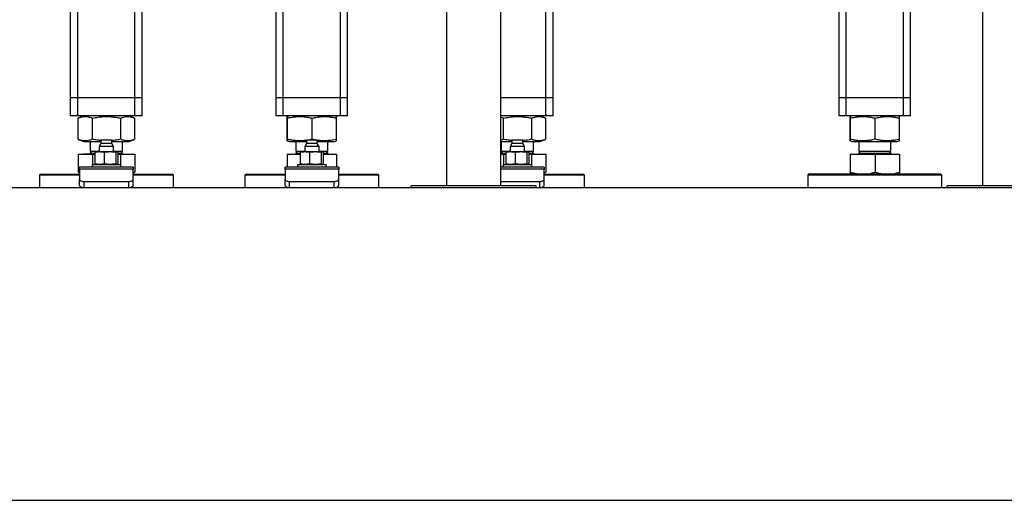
# Model space of a CAD drawing. Header units: millimetres. Extents: x 0 to 841, y 0 to 594.
# Tile 141 of 155: x 446 to 473, y 535 to 549. Entities that reach past the tile are written whole.
import ezdxf

# ---------------------------------------------------------------- set-up
doc = ezdxf.new("R2010")
doc.units = ezdxf.units.MM
doc.layers.add('TRAIT-FORT', color=4, linetype='Continuous', lineweight=25)

msp = doc.modelspace()

# ---------------------------------------------------------------- linework, layer by layer
at = {"layer": 'TRAIT-FORT', "color": 4, "linetype": 'Continuous', "lineweight": 25}
for p, q in [((447.01113, 546.57051), (447.01113, 566.37051)), ((447.21113, 546.57051), (447.21113, 566.37051)), ((448.81112, 546.57051), (448.81112, 566.37051)), ((457.53544, 544.10801), (457.53544, 566.18301)), ((459.03544, 566.18301), (459.03544, 544.10801)), ((460.31113, 546.57051), (460.31113, 566.14551)), ((472.53544, 544.10801), (472.53544, 566.18301)), ((449.01112, 546.57051), (449.01112, 549.12051)), ((452.76113, 546.57051), (452.76113, 549.12051)), ((452.96112, 546.57051), (452.96112, 549.12051)), ((454.56113, 546.57051), (454.56113, 549.12051)), ((454.76113, 546.57051), (454.76113, 549.12051)), ((460.51113, 546.57051), (460.51113, 549.12051)), ((468.51113, 546.57051), (468.51113, 549.12051)), ((468.71113, 546.57051), (468.71113, 549.12051)), ((470.31113, 546.57051), (470.31113, 549.12051)), ((470.51113, 546.57051), (470.51113, 549.12051)), ((447.21113, 546.57051), (447.01113, 546.57051)), ((447.01113, 546.07051), (447.01113, 546.57051)), ((448.81112, 546.57051), (447.21113, 546.57051)), ((447.21113, 546.07051), (447.21113, 546.57051)), ((449.01112, 546.57051), (448.81112, 546.57051)), ((448.81112, 546.07051), (448.81112, 546.57051)), ((449.01112, 546.07051), (449.01112, 546.57051)), ((452.96112, 546.57051), (452.76113, 546.57051)), ((452.76113, 546.07051), (452.76113, 546.57051)), ((454.56113, 546.57051), (452.96112, 546.57051)), ((452.96112, 546.07051), (452.96112, 546.57051)), ((454.76113, 546.57051), (454.56113, 546.57051)), ((454.56113, 546.07051), (454.56113, 546.57051)), ((454.76113, 546.07051), (454.76113, 546.57051)), ((460.31113, 546.57051), (459.03544, 546.57051)), ((460.51113, 546.57051), (460.31113, 546.57051)), ((460.31113, 546.07051), (460.31113, 546.57051)), ((460.51113, 546.07051), (460.51113, 546.57051)), ((468.71113, 546.57051), (468.51113, 546.57051)), ((468.51113, 546.07051), (468.51113, 546.57051)), ((470.31113, 546.57051), (468.71113, 546.57051)), ((468.71113, 546.07051), (468.71113, 546.57051)), ((470.51113, 546.57051), (470.31113, 546.57051)), ((470.31113, 546.07051), (470.31113, 546.57051)), ((470.51113, 546.07051), (470.51113, 546.57051)), ((447.21113, 546.07051), (447.01113, 546.07051)), ((448.81112, 546.07051), (447.21113, 546.07051)), ((447.3804, 546.07051), (447.22272, 546.0068)), ((448.79953, 546.0068), (448.64185, 546.07051)), ((449.01112, 546.07051), (448.81112, 546.07051)), ((452.96112, 546.07051), (452.76113, 546.07051)), ((454.56113, 546.07051), (452.96112, 546.07051)), ((453.1304, 546.07051), (453.07312, 546.04736)), ((454.44913, 546.04736), (454.39185, 546.07051)), ((454.76113, 546.07051), (454.56113, 546.07051)), ((460.31113, 546.07051), (459.03544, 546.07051)), ((460.29953, 546.0068), (460.14185, 546.07051)), ((460.51113, 546.07051), (460.31113, 546.07051)), ((468.71113, 546.07051), (468.51113, 546.07051)), ((470.31113, 546.07051), (468.71113, 546.07051)), ((468.8804, 546.07051), (468.82312, 546.04736)), ((470.19913, 546.04736), (470.14185, 546.07051)), ((470.51113, 546.07051), (470.31113, 546.07051)), ((447.22336, 546.00676), (447.21733, 546.0046)), ((447.21733, 545.41142), (447.21733, 546.0046)), ((447.62255, 545.41142), (447.62255, 546.0046)), ((448.41635, 545.41142), (448.41635, 546.0046)), ((448.80492, 545.41142), (448.80492, 546.0046)), ((453.06887, 545.41142), (453.06887, 546.0046)), ((453.07848, 545.41142), (453.07848, 546.0046)), ((453.77073, 545.41142), (453.77073, 546.0046)), ((454.45338, 545.41142), (454.45338, 546.0046)), ((459.12255, 545.41142), (459.12255, 546.0046)), ((459.91635, 545.41142), (459.91635, 546.0046)), ((460.30492, 545.41142), (460.30492, 546.0046)), ((468.81887, 545.41142), (468.81887, 546.0046)), ((468.82848, 545.41142), (468.82848, 546.0046)), ((469.52073, 545.41142), (469.52073, 546.0046)), ((470.20338, 545.41142), (470.20338, 546.0046)), ((447.21733, 545.41142), (447.22336, 545.40934)), ((447.22272, 545.40921), (447.3804, 545.34551)), ((447.3804, 545.34551), (447.7024, 545.34551)), ((447.56113, 545.34551), (447.56113, 545.07463)), ((447.7024, 545.34551), (447.85863, 545.34551)), ((447.85863, 545.29551), (447.81113, 545.213)), ((447.81113, 545.213), (447.81113, 545.06551)), ((447.88123, 545.213), (447.81113, 545.213)), ((447.85863, 545.38301), (447.85863, 545.29551)), ((447.91208, 545.38301), (447.85863, 545.38301)), ((448.16363, 545.29551), (447.85863, 545.29551)), ((448.21113, 545.213), (447.88123, 545.213)), ((448.16363, 545.38301), (447.91208, 545.38301)), ((448.16363, 545.29551), (448.16363, 545.38301)), ((448.16363, 545.34551), (448.64185, 545.34551)), ((448.21113, 545.213), (448.16363, 545.29551)), ((448.21113, 545.06551), (448.21113, 545.213)), ((448.46113, 545.07463), (448.46113, 545.34551)), ((448.64185, 545.34551), (448.79953, 545.40921)), ((453.0732, 545.36861), (453.1304, 545.34551)), ((453.1304, 545.34551), (453.60863, 545.34551)), ((453.31113, 545.34551), (453.31113, 545.07463)), ((453.60863, 545.29551), (453.56113, 545.213)), ((453.56113, 545.213), (453.56113, 545.06551)), ((453.63123, 545.213), (453.56113, 545.213)), ((453.60863, 545.38301), (453.60863, 545.29551)), ((453.66208, 545.38301), (453.60863, 545.38301)), ((453.91363, 545.29551), (453.60863, 545.29551)), ((453.96113, 545.213), (453.63123, 545.213)), ((453.91363, 545.38301), (453.66208, 545.38301)), ((453.91363, 545.29551), (453.91363, 545.38301)), ((453.91363, 545.34551), (454.39185, 545.34551)), ((453.96113, 545.213), (453.91363, 545.29551)), ((453.96113, 545.06551), (453.96113, 545.213)), ((454.21113, 545.07463), (454.21113, 545.34551)), ((454.39185, 545.34551), (454.44905, 545.36861)), ((459.03544, 545.34551), (459.2024, 545.34551)), ((459.06113, 545.34551), (459.06113, 545.07463)), ((459.2024, 545.34551), (459.35863, 545.34551)), ((459.35863, 545.29551), (459.31113, 545.213)), ((459.31113, 545.213), (459.31113, 545.06551)), ((459.38123, 545.213), (459.31113, 545.213)), ((459.35863, 545.38301), (459.35863, 545.29551)), ((459.41208, 545.38301), (459.35863, 545.38301)), ((459.66363, 545.29551), (459.35863, 545.29551)), ((459.71113, 545.213), (459.38123, 545.213)), ((459.66363, 545.38301), (459.41208, 545.38301)), ((459.66363, 545.29551), (459.66363, 545.38301)), ((459.66363, 545.34551), (460.14185, 545.34551)), ((459.71113, 545.213), (459.66363, 545.29551)), ((459.71113, 545.06551), (459.71113, 545.213)), ((459.96113, 545.07463), (459.96113, 545.34551)), ((460.14185, 545.34551), (460.29953, 545.40921)), ((468.8232, 545.36861), (468.8804, 545.34551)), ((468.8804, 545.34551), (470.14185, 545.34551)), ((469.06113, 545.34551), (469.06113, 545.07463)), ((469.96113, 545.07463), (469.96113, 545.34551)), ((470.14185, 545.34551), (470.19905, 545.36861)), ((447.21733, 544.99051), (447.21733, 544.49441)), ((447.21733, 544.99051), (447.62255, 544.99051)), ((447.37225, 544.99551), (447.37225, 544.99051)), ((447.68458, 544.99551), (447.37225, 544.99551)), ((447.61525, 545.07463), (447.56113, 545.0205)), ((447.56113, 545.07463), (447.81113, 545.07463)), ((447.56113, 545.0205), (447.68458, 545.0205)), ((447.62255, 544.99051), (447.62255, 544.70801)), ((447.62255, 544.99051), (447.68458, 544.99051)), ((447.68458, 545.04886), (447.68458, 544.72465)), ((447.71113, 545.06551), (447.7057, 545.06356)), ((447.71113, 545.06551), (447.81628, 545.06551)), ((447.81628, 545.06551), (448.11126, 545.06551)), ((447.94798, 545.04886), (447.94798, 544.72465)), ((448.11126, 545.06551), (448.3061, 545.06551)), ((448.21113, 545.07463), (448.46113, 545.07463)), ((448.27453, 545.04886), (448.27453, 544.72465)), ((448.3061, 545.06551), (448.31112, 545.06551)), ((448.31655, 545.06356), (448.31112, 545.06551)), ((448.33723, 544.99551), (448.65, 544.99551)), ((448.33767, 544.72465), (448.33767, 545.04886)), ((448.33767, 545.0205), (448.46113, 545.0205)), ((448.33767, 544.99051), (448.41635, 544.99051)), ((448.46113, 545.0205), (448.407, 545.07463)), ((448.41635, 544.63301), (448.41635, 544.99051)), ((448.41635, 544.99051), (448.80493, 544.99051)), ((448.65, 544.99051), (448.65, 544.99551)), ((448.80493, 544.99051), (448.80493, 544.49441)), ((453.06887, 544.99051), (453.06887, 544.63301)), ((453.06887, 544.99051), (453.07848, 544.99051)), ((453.07848, 544.63301), (453.07848, 544.99051)), ((453.07848, 544.99051), (453.43458, 544.99051)), ((453.12225, 544.99551), (453.12225, 544.99051)), ((453.12225, 544.99551), (453.43458, 544.99551)), ((453.36525, 545.07463), (453.31113, 545.0205)), ((453.31113, 545.07463), (453.56113, 545.07463)), ((453.31113, 545.0205), (453.43458, 545.0205)), ((453.43458, 545.04886), (453.43458, 544.72465)), ((453.46113, 545.06551), (453.4557, 545.06356)), ((453.46113, 545.06551), (453.56628, 545.06551)), ((453.56628, 545.06551), (453.86126, 545.06551)), ((453.69798, 545.04886), (453.69798, 544.72465)), ((453.86126, 545.06551), (454.0561, 545.06551)), ((453.96113, 545.07463), (453.99083, 545.07463)), ((453.99083, 545.07463), (454.21113, 545.07463)), ((454.02453, 545.04886), (454.02453, 544.72465)), ((454.0561, 545.06551), (454.06113, 545.06551)), ((454.06655, 545.06356), (454.06113, 545.06551)), ((454.08724, 544.99551), (454.4, 544.99551)), ((454.08767, 544.72465), (454.08767, 545.04886)), ((454.08767, 545.0205), (454.21113, 545.0205)), ((454.08767, 544.99051), (454.45338, 544.99051)), ((454.21113, 545.0205), (454.157, 545.07463)), ((454.4, 544.99051), (454.4, 544.99551)), ((454.45338, 544.99051), (454.45338, 544.63301)), ((459.03544, 544.99051), (459.12255, 544.99051)), ((459.03613, 544.99551), (459.18458, 544.99551)), ((459.11525, 545.07463), (459.06113, 545.0205)), ((459.06113, 545.07463), (459.31113, 545.07463)), ((459.06113, 545.0205), (459.18458, 545.0205)), ((459.12255, 544.99051), (459.12255, 544.70801)), ((459.12255, 544.99051), (459.18458, 544.99051)), ((459.18458, 545.04886), (459.18458, 544.72465)), ((459.21113, 545.06551), (459.2057, 545.06356)), ((459.21113, 545.06551), (459.31628, 545.06551)), ((459.31628, 545.06551), (459.61126, 545.06551)), ((459.44798, 545.04886), (459.44798, 544.72465)), ((459.61126, 545.06551), (459.8061, 545.06551)), ((459.71113, 545.07463), (459.96113, 545.07463)), ((459.77453, 545.04886), (459.77453, 544.72465)), ((459.8061, 545.06551), (459.81113, 545.06551)), ((459.81655, 545.06356), (459.81113, 545.06551)), ((459.83724, 544.99551), (460.15, 544.99551)), ((459.83767, 544.72465), (459.83767, 545.04886)), ((459.83767, 545.0205), (459.96113, 545.0205)), ((459.83767, 544.99051), (459.91635, 544.99051)), ((459.96113, 545.0205), (459.907, 545.07463)), ((459.91635, 544.63301), (459.91635, 544.99051)), ((459.91635, 544.99051), (460.30493, 544.99051)), ((460.15, 544.99051), (460.15, 544.99551)), ((460.30493, 544.99051), (460.30493, 544.49441)), ((468.81887, 544.99051), (468.81887, 544.49441)), ((468.81887, 544.99051), (468.82848, 544.99051)), ((468.82848, 544.49441), (468.82848, 544.99051)), ((468.82848, 544.99051), (469.52073, 544.99051)), ((468.87225, 544.99551), (468.87225, 544.99051)), ((468.87225, 544.99551), (469.83724, 544.99551)), ((469.11525, 545.07463), (469.06113, 545.0205)), ((469.06113, 545.07463), (469.74083, 545.07463)), ((469.06113, 545.0205), (469.96113, 545.0205)), ((469.52073, 544.99051), (469.52073, 544.49441)), ((469.52073, 544.99051), (470.20338, 544.99051)), ((469.74083, 545.07463), (469.96113, 545.07463)), ((469.83724, 544.99551), (470.15, 544.99551)), ((469.96113, 545.0205), (469.907, 545.07463)), ((470.15, 544.99051), (470.15, 544.99551)), ((470.20338, 544.99051), (470.20338, 544.49441)), ((447.61113, 544.70801), (447.61113, 544.63301)), ((447.61113, 544.70801), (448.41113, 544.70801)), ((447.70569, 544.70996), (447.71113, 544.70801)), ((448.31112, 544.70801), (448.31656, 544.70996)), ((448.41113, 544.63301), (448.41113, 544.70801)), ((453.36113, 544.70801), (453.36113, 544.63301)), ((453.36113, 544.70801), (454.16113, 544.70801)), ((453.45569, 544.70996), (453.46113, 544.70801)), ((454.06113, 544.70801), (454.06656, 544.70996)), ((454.16113, 544.63301), (454.16113, 544.70801)), ((459.11113, 544.70801), (459.11113, 544.63301)), ((459.11113, 544.70801), (459.91113, 544.70801)), ((459.20569, 544.70996), (459.21113, 544.70801)), ((459.81113, 544.70801), (459.81656, 544.70996)), ((459.91113, 544.63301), (459.91113, 544.70801)), ((446.16113, 544.43301), (446.13612, 544.408)), ((446.13612, 544.408), (446.13612, 544.05801)), ((447.26113, 544.408), (446.13612, 544.408)), ((446.16113, 544.43301), (447.26113, 544.43301)), ((447.21733, 544.49441), (447.26113, 544.47475)), ((447.2227, 544.49191), (447.21733, 544.49441)), ((447.22243, 544.49143), (447.26113, 544.46909)), ((448.76113, 544.63301), (447.26113, 544.63301)), ((447.26113, 544.57942), (447.26113, 544.63301)), ((447.26113, 544.57942), (447.26113, 544.29371)), ((448.76113, 544.57942), (447.26113, 544.57942)), ((448.76113, 544.63301), (448.76113, 544.57942)), ((448.76113, 544.29371), (448.76113, 544.57942)), ((448.76113, 544.47403), (448.80493, 544.49441)), ((448.76113, 544.46909), (448.79982, 544.49143)), ((448.76113, 544.43301), (449.86113, 544.43301)), ((449.88613, 544.408), (448.76113, 544.408)), ((449.88613, 544.408), (449.86113, 544.43301)), ((449.88613, 544.05801), (449.88613, 544.408)), ((451.91113, 544.43301), (451.88613, 544.408)), ((451.88613, 544.408), (451.88613, 544.05801)), ((453.01113, 544.408), (451.88613, 544.408)), ((451.91113, 544.43301), (453.01113, 544.43301)), ((454.51113, 544.63301), (453.01113, 544.63301)), ((453.01113, 544.57942), (453.01113, 544.63301)), ((453.01113, 544.57942), (453.01113, 544.29371)), ((454.51113, 544.57942), (453.01113, 544.57942)), ((454.51113, 544.63301), (454.51113, 544.57942)), ((454.51113, 544.29371), (454.51113, 544.57942)), ((454.51113, 544.43301), (455.61113, 544.43301)), ((455.63613, 544.408), (454.51113, 544.408)), ((455.63613, 544.408), (455.61113, 544.43301)), ((455.63613, 544.05801), (455.63613, 544.408)), ((460.26113, 544.63301), (459.03544, 544.63301)), ((460.26113, 544.57942), (459.03544, 544.57942)), ((460.26113, 544.63301), (460.26113, 544.57942)), ((460.26113, 544.29371), (460.26113, 544.57942)), ((460.26113, 544.47403), (460.30493, 544.49441)), ((460.26113, 544.46909), (460.29982, 544.49143)), ((460.26113, 544.43301), (461.36113, 544.43301)), ((461.38613, 544.408), (460.26113, 544.408)), ((461.38613, 544.408), (461.36113, 544.43301)), ((461.38613, 544.05801), (461.38613, 544.408)), ((467.66113, 544.43301), (467.63613, 544.408)), ((467.63613, 544.408), (467.63613, 544.05801)), ((471.38613, 544.408), (467.63613, 544.408)), ((471.36113, 544.43301), (467.66113, 544.43301)), ((471.38613, 544.408), (471.36113, 544.43301)), ((471.38613, 544.05801), (471.38613, 544.408)), ((447.26113, 544.1205), (447.26113, 544.29371)), ((447.38613, 544.05801), (447.38613, 544.23121)), ((447.38613, 544.23121), (448.63613, 544.23121)), ((448.63613, 544.05801), (448.63613, 544.23121)), ((448.76113, 544.1205), (448.76113, 544.29371)), ((453.01113, 544.1205), (453.01113, 544.29371)), ((453.13613, 544.23121), (454.38613, 544.23121)), ((453.13613, 544.05801), (453.13613, 544.23121)), ((454.38613, 544.05801), (454.38613, 544.23121)), ((454.51113, 544.1205), (454.51113, 544.29371)), ((456.53544, 544.05801), (456.53544, 544.10801)), ((460.03544, 544.10801), (456.53544, 544.10801)), ((459.03544, 544.23121), (460.13613, 544.23121)), ((460.03544, 544.05801), (460.03544, 544.10801)), ((460.13613, 544.05801), (460.13613, 544.23121)), ((460.26113, 544.1205), (460.26113, 544.29371)), ((471.53544, 544.05801), (471.53544, 544.10801)), ((475.03544, 544.10801), (471.53544, 544.10801)), ((428.28544, 544.05801), (653.28544, 544.05801)), ((428.28544, 535.30801), (653.28544, 535.30801))]:
    msp.add_line(p, q, dxfattribs=at)
at = {"layer": 'TRAIT-FORT', "color": 4, "linetype": 'Continuous', "lineweight": 25, "flags": 128}
for points in [[(447.26113, 544.29371), (447.26353, 544.28152), (447.27064, 544.26979), (447.28219, 544.25899), (447.29774, 544.24952), (447.31668, 544.24174), (447.33829, 544.23597), (447.36174, 544.23241), (447.38613, 544.23121)], [(447.26113, 544.1205), (447.26353, 544.10831), (447.27064, 544.09659), (447.28219, 544.08578), (447.29774, 544.07631), (447.31668, 544.06854), (447.33829, 544.06276), (447.36174, 544.05921), (447.38613, 544.05801)], [(448.63613, 544.23121), (448.66051, 544.23241), (448.68396, 544.23597), (448.70557, 544.24174), (448.72451, 544.24952), (448.74006, 544.25899), (448.75161, 544.26979), (448.75872, 544.28152), (448.76113, 544.29371)], [(448.63613, 544.05801), (448.66051, 544.05921), (448.68396, 544.06276), (448.70557, 544.06854), (448.72451, 544.07631), (448.74006, 544.08578), (448.75161, 544.09659), (448.75872, 544.10831), (448.76113, 544.1205)], [(453.01113, 544.29371), (453.01353, 544.28152), (453.02064, 544.26979), (453.03219, 544.25899), (453.04774, 544.24952), (453.06668, 544.24174), (453.08829, 544.23597), (453.11174, 544.23241), (453.13613, 544.23121)], [(453.01113, 544.1205), (453.01353, 544.10831), (453.02064, 544.09659), (453.03219, 544.08578), (453.04774, 544.07631), (453.06668, 544.06854), (453.08829, 544.06276), (453.11174, 544.05921), (453.13613, 544.05801)], [(454.38613, 544.23121), (454.41051, 544.23241), (454.43396, 544.23597), (454.45557, 544.24174), (454.47451, 544.24952), (454.49006, 544.25899), (454.50161, 544.26979), (454.50872, 544.28152), (454.51113, 544.29371)], [(454.38613, 544.05801), (454.41051, 544.05921), (454.43396, 544.06276), (454.45557, 544.06854), (454.47451, 544.07631), (454.49006, 544.08578), (454.50161, 544.09659), (454.50872, 544.10831), (454.51113, 544.1205)], [(460.13613, 544.23121), (460.16051, 544.23241), (460.18396, 544.23597), (460.20557, 544.24174), (460.22451, 544.24952), (460.24006, 544.25899), (460.25161, 544.26979), (460.25872, 544.28152), (460.26113, 544.29371)], [(460.13613, 544.05801), (460.16051, 544.05921), (460.18396, 544.06276), (460.20557, 544.06854), (460.22451, 544.07631), (460.24006, 544.08578), (460.25161, 544.09659), (460.25872, 544.10831), (460.26113, 544.1205)]]:
    msp.add_lwpolyline(points, dxfattribs=at)
at = {"layer": 'TRAIT-FORT', "color": 4, "linetype": 'Continuous', "lineweight": 25}
for centre, start, end in [((447.53613, 545.02051), 269.998106, 359.995063), ((448.48613, 545.02051), 180.004937, 270.001894), ((453.28613, 545.02051), 270.001521, 359.995063), ((454.23613, 545.02051), 180.004937, 269.998479), ((459.03613, 545.02051), 269.998106, 359.995063), ((459.98613, 545.02051), 180.004937, 270.001894), ((469.03613, 545.02051), 269.999814, 359.995063), ((469.98613, 545.02051), 180.004937, 270.000186)]:
    msp.add_arc(centre, 0.025, start, end, dxfattribs=at)
for points, knots in [([(447.21733, 546.0046), (447.2442, 546.01436), (447.2945, 546.03262), (447.3705, 546.04669), (447.43794, 546.04876), (447.50022, 546.04151), (447.56067, 546.02746), (447.60111, 546.01252), (447.62255, 546.0046)], [0, 0, 0, 0, 0.20566663, 0.38490457, 0.55413643, 0.68971237, 0.83551252, 1, 1, 1, 1]), ([(447.62255, 546.0046), (447.67553, 546.01439), (447.77588, 546.03294), (447.92346, 546.0467), (448.05443, 546.04876), (448.17589, 546.04157), (448.2937, 546.02769), (448.37413, 546.01254), (448.41635, 546.0046)], [0, 0, 0, 0, 0.202069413, 0.382699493, 0.555313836, 0.692992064, 0.838892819, 1, 1, 1, 1]), ([(448.41635, 546.0046), (448.4421, 546.01435), (448.49023, 546.03259), (448.56318, 546.04668), (448.62792, 546.04877), (448.68766, 546.04149), (448.74361, 546.02801), (448.78034, 546.01389), (448.79889, 546.00676)], [0, 0, 0, 0, 0.20943087, 0.39142291, 0.56302349, 0.70055641, 0.84871823, 1, 1, 1, 1]), ([(453.06887, 546.0046), (453.07012, 546.01362), (453.07201, 546.02723), (453.0696, 546.04116), (453.07538, 546.04902), (453.07549, 546.03565), (453.07752, 546.02551), (453.07811, 546.01258), (453.07848, 546.0046)], [0, 0, 0, 0, 0.31363912, 0.47272456, 0.50306205, 0.57834085, 0.73946056, 1, 1, 1, 1]), ([(453.07848, 546.0046), (453.12465, 546.01439), (453.21198, 546.0329), (453.34082, 546.0467), (453.45515, 546.04876), (453.56112, 546.04156), (453.66392, 546.02766), (453.73394, 546.01254), (453.77073, 546.0046)], [0, 0, 0, 0, 0.20248507, 0.38295313, 0.55518034, 0.69261537, 0.83850376, 1, 1, 1, 1]), ([(453.77073, 546.0046), (453.81626, 546.01439), (453.90236, 546.0329), (454.02942, 546.0467), (454.14217, 546.04876), (454.24668, 546.04156), (454.34807, 546.02766), (454.4171, 546.01254), (454.45338, 546.0046)], [0, 0, 0, 0, 0.20253407, 0.382982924, 0.555164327, 0.692570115, 0.838456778, 1, 1, 1, 1]), ([(454.45338, 546.0046), (454.45218, 546.01324), (454.45036, 546.02627), (454.45245, 546.04199), (454.44904, 546.04583), (454.44868, 546.04623)], [0, 0, 0, 0, 0.63812005, 0.96179016, 1, 1, 1, 1]), ([(459.12255, 546.0046), (459.17553, 546.01439), (459.27588, 546.03294), (459.42346, 546.0467), (459.55443, 546.04876), (459.67589, 546.04157), (459.7937, 546.02769), (459.87413, 546.01254), (459.91635, 546.0046)], [0, 0, 0, 0, 0.20206904, 0.38269878, 0.55531467, 0.69299078, 0.83889312, 1, 1, 1, 1]), ([(459.91635, 546.0046), (459.9421, 546.01435), (459.99023, 546.03259), (460.06318, 546.04668), (460.12792, 546.04877), (460.18766, 546.04149), (460.24361, 546.02801), (460.28034, 546.01389), (460.29889, 546.00676)], [0, 0, 0, 0, 0.209427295, 0.391423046, 0.563019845, 0.700556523, 0.84871467, 1, 1, 1, 1]), ([(468.81887, 546.0046), (468.82013, 546.01362), (468.82201, 546.02723), (468.8196, 546.04116), (468.82538, 546.04902), (468.82549, 546.03565), (468.82751, 546.02551), (468.82811, 546.01258), (468.82848, 546.0046)], [0, 0, 0, 0, 0.31364285, 0.47272986, 0.50305651, 0.57833784, 0.73945738, 1, 1, 1, 1]), ([(468.82848, 546.0046), (468.87465, 546.01439), (468.96198, 546.0329), (469.09082, 546.0467), (469.20515, 546.04876), (469.31112, 546.04156), (469.41392, 546.02766), (469.48394, 546.01254), (469.52073, 546.0046)], [0, 0, 0, 0, 0.2024838, 0.38295274, 0.55517977, 0.69261465, 0.83850288, 1, 1, 1, 1]), ([(469.52073, 546.0046), (469.56626, 546.01439), (469.65236, 546.0329), (469.77942, 546.0467), (469.89217, 546.04876), (469.99668, 546.04156), (470.09807, 546.02766), (470.1671, 546.01254), (470.20338, 546.0046)], [0, 0, 0, 0, 0.20253216, 0.38298227, 0.55516385, 0.69257086, 0.83845767, 1, 1, 1, 1]), ([(470.20338, 546.0046), (470.20218, 546.01324), (470.20036, 546.02627), (470.20245, 546.04199), (470.19904, 546.04583), (470.19868, 546.04623)], [0, 0, 0, 0, 0.63812005, 0.96179016, 1, 1, 1, 1]), ([(459.03544, 546.03211), (459.04292, 546.03047), (459.07271, 546.02394), (459.1012, 546.01288), (459.12255, 546.0046)], [0, 0, 0, 0, 0.25079645, 1, 1, 1, 1]), ([(447.62255, 545.41142), (447.59567, 545.40166), (447.54538, 545.38339), (447.46937, 545.36933), (447.40193, 545.36725), (447.33965, 545.3745), (447.2792, 545.38855), (447.23877, 545.40349), (447.21733, 545.41142)], [0, 0, 0, 0, 0.20567346, 0.38491143, 0.55414332, 0.68971928, 0.83551249, 1, 1, 1, 1]), ([(447.85721, 545.3763), (447.82122, 545.38011), (447.7425, 545.38844), (447.66475, 545.40333), (447.62255, 545.41142)], [0, 0, 0, 0, 0.45728007, 1, 1, 1, 1]), ([(448.41635, 545.41142), (448.3634, 545.40122), (448.28066, 545.38528), (448.19673, 545.37848), (448.16651, 545.37604)], [0, 0, 0, 0, 0.63997937, 1, 1, 1, 1]), ([(448.7989, 545.40934), (448.77513, 545.40036), (448.72897, 545.38293), (448.65808, 545.36935), (448.59335, 545.36724), (448.5336, 545.37451), (448.4756, 545.38858), (448.43689, 545.4035), (448.41635, 545.41142)], [0, 0, 0, 0, 0.1932255, 0.37520253, 0.54678896, 0.68431054, 0.83246014, 1, 1, 1, 1]), ([(453.07848, 545.41142), (453.07723, 545.40239), (453.07534, 545.38879), (453.07775, 545.37485), (453.07197, 545.36699), (453.07186, 545.38036), (453.06984, 545.3905), (453.06924, 545.40343), (453.06887, 545.41142)], [0, 0, 0, 0, 0.31363948, 0.4727251, 0.50306262, 0.57834151, 0.73945788, 1, 1, 1, 1]), ([(453.60863, 545.38206), (453.57459, 545.37777), (453.50072, 545.36847), (453.39405, 545.36741), (453.2881, 545.37441), (453.18529, 545.38836), (453.11527, 545.40347), (453.07848, 545.41142)], [0, 0, 0, 0, 0.19255393, 0.41792449, 0.59776442, 0.78866889, 1, 1, 1, 1]), ([(453.77073, 545.41142), (453.72468, 545.4007), (453.67391, 545.38889), (453.62218, 545.38351), (453.61737, 545.38301)], [0, 0, 0, 0, 0.907122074, 1, 1, 1, 1]), ([(454.45338, 545.41142), (454.40785, 545.40163), (454.32176, 545.38311), (454.19469, 545.36932), (454.08194, 545.36725), (453.97743, 545.37445), (453.87605, 545.38835), (453.80701, 545.40347), (453.77073, 545.41142)], [0, 0, 0, 0, 0.20253194, 0.38298294, 0.55516434, 0.69257012, 0.83845678, 1, 1, 1, 1]), ([(454.44868, 545.36954), (454.44883, 545.36934), (454.45041, 545.36731), (454.45028, 545.38112), (454.45247, 545.39008), (454.45303, 545.40327), (454.45338, 545.41142)], [0, 0, 0, 0, 0.01562042, 0.16473965, 0.48389699, 1, 1, 1, 1]), ([(459.12255, 545.41142), (459.09589, 545.4007), (459.0674, 545.38925), (459.03737, 545.38384), (459.03544, 545.3835)], [0, 0, 0, 0, 0.93592623, 1, 1, 1, 1]), ([(459.35721, 545.3763), (459.32122, 545.38011), (459.2425, 545.38844), (459.16475, 545.40333), (459.12255, 545.41142)], [0, 0, 0, 0, 0.45727724, 1, 1, 1, 1]), ([(459.91635, 545.41142), (459.8634, 545.40122), (459.78066, 545.38528), (459.69673, 545.37848), (459.66651, 545.37604)], [0, 0, 0, 0, 0.63997561, 1, 1, 1, 1]), ([(460.2989, 545.40934), (460.27513, 545.40036), (460.22897, 545.38293), (460.15808, 545.36935), (460.09335, 545.36724), (460.0336, 545.37451), (459.9756, 545.38858), (459.93689, 545.4035), (459.91635, 545.41142)], [0, 0, 0, 0, 0.19322621, 0.37520761, 0.54679088, 0.68431295, 0.83246309, 1, 1, 1, 1]), ([(468.82848, 545.41142), (468.82723, 545.40239), (468.82534, 545.38879), (468.82775, 545.37485), (468.82197, 545.36699), (468.82186, 545.38036), (468.81984, 545.3905), (468.81924, 545.40343), (468.81887, 545.41142)], [0, 0, 0, 0, 0.31364186, 0.47272869, 0.5030553, 0.57833833, 0.73945769, 1, 1, 1, 1]), ([(469.52073, 545.41142), (469.47456, 545.40163), (469.38723, 545.38311), (469.2584, 545.36932), (469.14407, 545.36725), (469.0381, 545.37445), (468.93529, 545.38835), (468.86527, 545.40347), (468.82848, 545.41142)], [0, 0, 0, 0, 0.2024838, 0.38295274, 0.55517977, 0.69261465, 0.83850288, 1, 1, 1, 1]), ([(470.20338, 545.41142), (470.15785, 545.40163), (470.07176, 545.38311), (469.94469, 545.36932), (469.83194, 545.36725), (469.72743, 545.37445), (469.62605, 545.38835), (469.55701, 545.40347), (469.52073, 545.41142)], [0, 0, 0, 0, 0.20253216, 0.38298227, 0.55516385, 0.69257086, 0.83845767, 1, 1, 1, 1]), ([(470.19868, 545.36954), (470.19883, 545.36934), (470.20041, 545.36731), (470.20028, 545.38112), (470.20247, 545.39008), (470.20303, 545.40327), (470.20338, 545.41142)], [0, 0, 0, 0, 0.01560946, 0.16473653, 0.48389551, 1, 1, 1, 1]), ([(447.68458, 545.04886), (447.70628, 545.05356), (447.74969, 545.06298), (447.79408, 545.06466), (447.81628, 545.06551)], [0, 0, 0, 0, 0.49970461, 1, 1, 1, 1]), ([(447.70601, 545.06268), (447.70409, 545.06224), (447.69562, 545.06026), (447.6894, 545.05383), (447.68458, 545.04886)], [0, 0, 0, 0, 0.226856, 1, 1, 1, 1]), ([(447.81628, 545.06551), (447.83831, 545.06468), (447.8827, 545.063), (447.92612, 545.0536), (447.94798, 545.04886)], [0, 0, 0, 0, 0.49629088, 1, 1, 1, 1]), ([(447.94798, 545.04886), (447.97491, 545.05356), (448.02894, 545.063), (448.08376, 545.06467), (448.11126, 545.06551)], [0, 0, 0, 0, 0.49844162, 1, 1, 1, 1]), ([(448.11126, 545.06551), (448.13853, 545.06468), (448.19335, 545.06303), (448.24738, 545.0536), (448.27453, 545.04886)], [0, 0, 0, 0, 0.497577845, 1, 1, 1, 1]), ([(448.27453, 545.04886), (448.27944, 545.05354), (448.28843, 545.06212), (448.30058, 545.06445), (448.3061, 545.06551)], [0, 0, 0, 0, 0.54556035, 1, 1, 1, 1]), ([(448.3061, 545.06551), (448.31158, 545.06447), (448.32373, 545.06216), (448.33273, 545.05357), (448.33767, 545.04886)], [0, 0, 0, 0, 0.45059384, 1, 1, 1, 1]), ([(453.43458, 545.04886), (453.45627, 545.05356), (453.49969, 545.06298), (453.54408, 545.06466), (453.56628, 545.06551)], [0, 0, 0, 0, 0.49971571, 1, 1, 1, 1]), ([(453.45601, 545.06268), (453.45409, 545.06224), (453.44562, 545.06026), (453.4394, 545.05383), (453.43458, 545.04886)], [0, 0, 0, 0, 0.22680272, 1, 1, 1, 1]), ([(453.56628, 545.06551), (453.58831, 545.06468), (453.6327, 545.063), (453.67612, 545.0536), (453.69798, 545.04886)], [0, 0, 0, 0, 0.49630761, 1, 1, 1, 1]), ([(453.69798, 545.04886), (453.72491, 545.05356), (453.77894, 545.063), (453.83376, 545.06467), (453.86126, 545.06551)], [0, 0, 0, 0, 0.498428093, 1, 1, 1, 1]), ([(453.86126, 545.06551), (453.88853, 545.06468), (453.94336, 545.06303), (453.99738, 545.0536), (454.02453, 545.04886)], [0, 0, 0, 0, 0.49757776, 1, 1, 1, 1]), ([(454.02453, 545.04886), (454.02944, 545.05354), (454.03843, 545.06212), (454.05058, 545.06445), (454.0561, 545.06551)], [0, 0, 0, 0, 0.54557505, 1, 1, 1, 1]), ([(454.0561, 545.06551), (454.06158, 545.06447), (454.07373, 545.06216), (454.08273, 545.05357), (454.08767, 545.04886)], [0, 0, 0, 0, 0.45055757, 1, 1, 1, 1]), ([(459.18458, 545.04886), (459.20627, 545.05356), (459.24969, 545.06298), (459.29407, 545.06466), (459.31628, 545.06551)], [0, 0, 0, 0, 0.4997102, 1, 1, 1, 1]), ([(459.20601, 545.06268), (459.20409, 545.06224), (459.19562, 545.06026), (459.1894, 545.05383), (459.18458, 545.04886)], [0, 0, 0, 0, 0.22680272, 1, 1, 1, 1]), ([(459.31628, 545.06551), (459.33831, 545.06468), (459.3827, 545.063), (459.42612, 545.0536), (459.44798, 545.04886)], [0, 0, 0, 0, 0.49630214, 1, 1, 1, 1]), ([(459.44798, 545.04886), (459.47491, 545.05356), (459.52894, 545.063), (459.58376, 545.06467), (459.61126, 545.06551)], [0, 0, 0, 0, 0.49843261, 1, 1, 1, 1]), ([(459.61126, 545.06551), (459.63853, 545.06468), (459.69335, 545.06303), (459.74738, 545.0536), (459.77453, 545.04886)], [0, 0, 0, 0, 0.4975733, 1, 1, 1, 1]), ([(459.77453, 545.04886), (459.77944, 545.05354), (459.78843, 545.06212), (459.80058, 545.06445), (459.8061, 545.06551)], [0, 0, 0, 0, 0.54556035, 1, 1, 1, 1]), ([(459.8061, 545.06551), (459.81158, 545.06447), (459.82373, 545.06216), (459.83273, 545.05357), (459.83767, 545.04886)], [0, 0, 0, 0, 0.45057926, 1, 1, 1, 1]), ([(447.81628, 544.70801), (447.79425, 544.70884), (447.74986, 544.71051), (447.70645, 544.71991), (447.68458, 544.72465)], [0, 0, 0, 0, 0.49629935, 1, 1, 1, 1]), ([(447.68458, 544.72465), (447.68936, 544.71972), (447.69558, 544.71329), (447.70405, 544.71131), (447.70601, 544.71085)], [0, 0, 0, 0, 0.7679555, 1, 1, 1, 1]), ([(447.94798, 544.72465), (447.92629, 544.71995), (447.88288, 544.71053), (447.83849, 544.70885), (447.81628, 544.70801)], [0, 0, 0, 0, 0.49971859, 1, 1, 1, 1]), ([(448.11126, 544.70801), (448.08398, 544.70883), (448.02916, 544.71048), (447.97513, 544.71991), (447.94798, 544.72465)], [0, 0, 0, 0, 0.497566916, 1, 1, 1, 1]), ([(448.27453, 544.72465), (448.2476, 544.71995), (448.19357, 544.71051), (448.13875, 544.70884), (448.11126, 544.70801)], [0, 0, 0, 0, 0.49843443, 1, 1, 1, 1]), ([(448.3061, 544.70801), (448.30062, 544.70905), (448.28847, 544.71135), (448.27947, 544.71994), (448.27453, 544.72465)], [0, 0, 0, 0, 0.45055913, 1, 1, 1, 1]), ([(448.33767, 544.72465), (448.33289, 544.71972), (448.32667, 544.71329), (448.3182, 544.71131), (448.31624, 544.71085)], [0, 0, 0, 0, 0.7679555, 1, 1, 1, 1]), ([(453.56628, 544.70801), (453.54425, 544.70884), (453.49986, 544.71051), (453.45645, 544.71991), (453.43458, 544.72465)], [0, 0, 0, 0, 0.49629935, 1, 1, 1, 1]), ([(453.43458, 544.72465), (453.43936, 544.71972), (453.44558, 544.71329), (453.45405, 544.71131), (453.45601, 544.71085)], [0, 0, 0, 0, 0.76800871, 1, 1, 1, 1]), ([(453.69798, 544.72465), (453.67629, 544.71995), (453.63288, 544.71053), (453.58849, 544.70885), (453.56628, 544.70801)], [0, 0, 0, 0, 0.499713, 1, 1, 1, 1]), ([(453.86126, 544.70801), (453.83398, 544.70883), (453.77916, 544.71048), (453.72513, 544.71991), (453.69798, 544.72465)], [0, 0, 0, 0, 0.49758048, 1, 1, 1, 1]), ([(454.02453, 544.72465), (453.9976, 544.71995), (453.94357, 544.71051), (453.88875, 544.70884), (453.86126, 544.70801)], [0, 0, 0, 0, 0.49843445, 1, 1, 1, 1]), ([(454.0561, 544.70801), (454.05063, 544.70905), (454.03847, 544.71135), (454.02947, 544.71994), (454.02453, 544.72465)], [0, 0, 0, 0, 0.45054454, 1, 1, 1, 1]), ([(454.08767, 544.72465), (454.08289, 544.71972), (454.07667, 544.71329), (454.0682, 544.71131), (454.06624, 544.71085)], [0, 0, 0, 0, 0.7679555, 1, 1, 1, 1]), ([(459.31628, 544.70801), (459.29425, 544.70884), (459.24986, 544.71051), (459.20645, 544.71991), (459.18458, 544.72465)], [0, 0, 0, 0, 0.49629372, 1, 1, 1, 1]), ([(459.18458, 544.72465), (459.18936, 544.71972), (459.19558, 544.71329), (459.20405, 544.71131), (459.20601, 544.71085)], [0, 0, 0, 0, 0.7679555, 1, 1, 1, 1]), ([(459.44798, 544.72465), (459.42629, 544.71995), (459.38288, 544.71053), (459.33849, 544.70885), (459.31628, 544.70801)], [0, 0, 0, 0, 0.49971851, 1, 1, 1, 1]), ([(459.61126, 544.70801), (459.58398, 544.70883), (459.52916, 544.71048), (459.47513, 544.71991), (459.44798, 544.72465)], [0, 0, 0, 0, 0.49757593, 1, 1, 1, 1]), ([(459.77453, 544.72465), (459.7476, 544.71995), (459.69357, 544.71051), (459.63875, 544.70884), (459.61126, 544.70801)], [0, 0, 0, 0, 0.49843895, 1, 1, 1, 1]), ([(459.8061, 544.70801), (459.80062, 544.70905), (459.78847, 544.71135), (459.77947, 544.71994), (459.77453, 544.72465)], [0, 0, 0, 0, 0.45052286, 1, 1, 1, 1]), ([(459.83767, 544.72465), (459.83289, 544.71972), (459.82667, 544.71329), (459.8182, 544.71131), (459.81624, 544.71085)], [0, 0, 0, 0, 0.76800871, 1, 1, 1, 1]), ([(468.81887, 544.49441), (468.81978, 544.47961), (468.82095, 544.46065), (468.82154, 544.4399), (468.82323, 544.43444), (468.82368, 544.43301)], [0, 0, 0, 0, 0.72309975, 0.92693167, 1, 1, 1, 1]), ([(468.82368, 544.43301), (468.82454, 544.4384), (468.82781, 544.4587), (468.8282, 544.47929), (468.82848, 544.49441)], [0, 0, 0, 0, 0.26577024, 1, 1, 1, 1]), ([(468.82848, 544.49441), (468.88459, 544.47774), (468.96905, 544.45265), (469.08576, 544.43563), (469.14495, 544.43388), (469.17461, 544.43301)], [0, 0, 0, 0, 0.49686659, 0.74789386, 1, 1, 1, 1]), ([(469.17461, 544.43301), (469.2327, 544.43613), (469.35056, 544.44247), (469.46347, 544.47693), (469.52073, 544.49441)], [0, 0, 0, 0, 0.492844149, 1, 1, 1, 1]), ([(469.52073, 544.49441), (469.57605, 544.47774), (469.6593, 544.45266), (469.77443, 544.43563), (469.83281, 544.43388), (469.86206, 544.43301)], [0, 0, 0, 0, 0.49705473, 0.74801981, 1, 1, 1, 1]), ([(469.86206, 544.43301), (469.91935, 544.43614), (470.03565, 544.44249), (470.14692, 544.47693), (470.20338, 544.49441)], [0, 0, 0, 0, 0.49264893, 1, 1, 1, 1]), ([(470.20338, 544.49441), (470.20247, 544.47961), (470.2013, 544.46065), (470.20071, 544.4399), (470.19902, 544.43444), (470.19858, 544.43301)], [0, 0, 0, 0, 0.7230989, 0.92693175, 1, 1, 1, 1])]:
    msp.add_open_spline(points, degree=3, knots=knots, dxfattribs=at)

doc.saveas('drawing.dxf')
